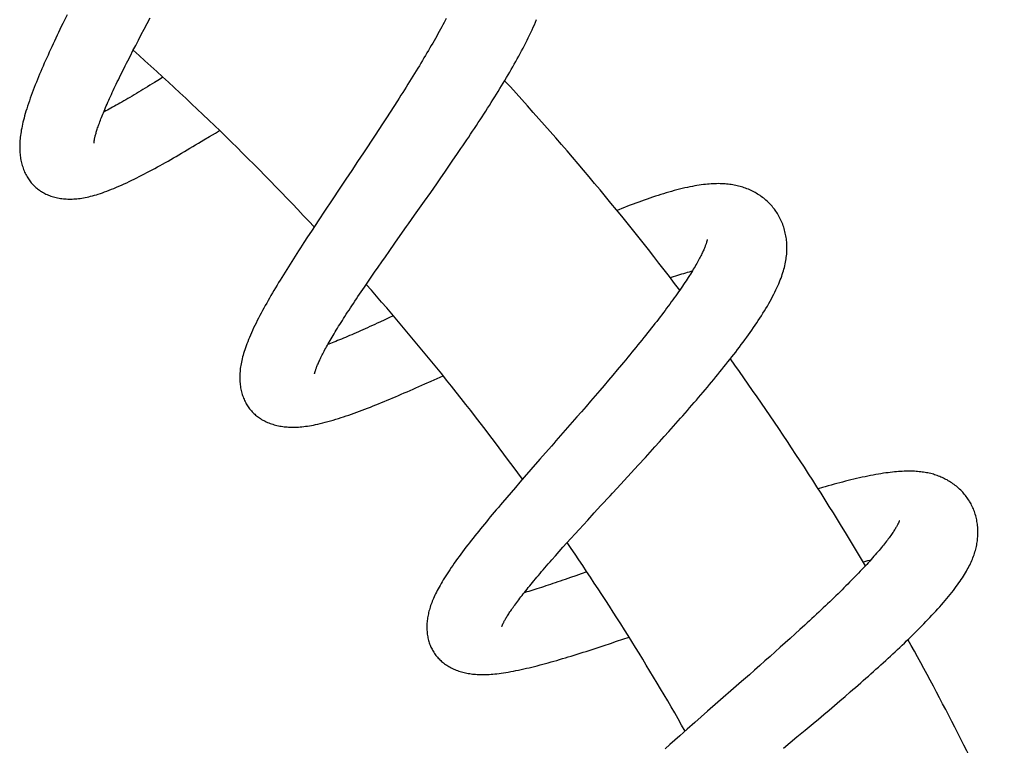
# Model space of a CAD drawing. Header units: millimetres. Extents: x 117 to 1320, y -43 to 1845.
# Tile 105 of 106: x 1187 to 1257, y 1720 to 1772. Entities that reach past the tile are written whole.
import ezdxf

# ---------------------------------------------------------------- set-up
doc = ezdxf.new("R2010")
doc.units = ezdxf.units.MM
doc.header["$LTSCALE"] = 65.395
doc.layers.get('0').update_dxf_attribs({"linetype": 'CONTINUOUS'})

msp = doc.modelspace()

# ---------------------------------------------------------------- linework, layer by layer
at = {"color": 7, "linetype": 'Continuous'}
for p, q in [((1190.71, 1772.4), (1190.504, 1771.976)), ((1196.404, 1771.768), (1196.617, 1772.168)), ((1196.195, 1771.373), (1196.404, 1771.768)), ((1195.788, 1770.599), (1195.99, 1770.983)), ((1195.99, 1770.983), (1196.195, 1771.373)), ((1195.398, 1769.848), (1195.591, 1770.22)), ((1195.591, 1770.22), (1195.788, 1770.599)), ((1195.027, 1769.124), (1195.21, 1769.482)), ((1195.21, 1769.482), (1195.398, 1769.848)), ((1197.522, 1767.964), (1197.273, 1767.806)), ((1213.944, 1765.873), (1213.683, 1765.468)), ((1214.202, 1766.274), (1213.944, 1765.873)), ((1213.683, 1765.468), (1213.419, 1765.06)), ((1213.152, 1764.651), (1212.883, 1764.24)), ((1213.419, 1765.06), (1213.152, 1764.651)), ((1200.85, 1763.743), (1201.258, 1763.99)), ((1201.258, 1763.99), (1201.552, 1764.17)), ((1212.612, 1763.828), (1212.339, 1763.414)), ((1212.883, 1764.24), (1212.612, 1763.828)), ((1200.446, 1763.499), (1200.85, 1763.743)), ((1212.339, 1763.414), (1212.065, 1763)), ((1211.788, 1762.584), (1211.372, 1761.958)), ((1212.065, 1763), (1211.788, 1762.584)), ((1218.15, 1762.051), (1218.434, 1762.466)), ((1218.434, 1762.466), (1218.716, 1762.881)), ((1211.372, 1761.958), (1210.954, 1761.332)), ((1217.864, 1761.635), (1218.15, 1762.051)), ((1217.289, 1760.804), (1217.577, 1761.22)), ((1217.577, 1761.22), (1217.864, 1761.635)), ((1216.568, 1759.771), (1217, 1760.39)), ((1217, 1760.39), (1217.289, 1760.804)), ((1216.137, 1759.157), (1216.568, 1759.771)), ((1209.565, 1759.253), (1209.018, 1758.432)), ((1215.422, 1758.142), (1216.137, 1759.157)), ((1209.018, 1758.432), (1208.613, 1757.821)), ((1208.613, 1757.821), (1208.345, 1757.417)), ((1208.08, 1757.014), (1207.817, 1756.614)), ((1208.345, 1757.417), (1208.08, 1757.014)), ((1214.019, 1756.154), (1214.573, 1756.939)), ((1207.558, 1756.217), (1207.303, 1755.823)), ((1207.817, 1756.614), (1207.558, 1756.217)), ((1213.614, 1755.578), (1214.019, 1756.154)), ((1213.349, 1755.2), (1213.614, 1755.578)), ((1212.831, 1754.459), (1213.088, 1754.827)), ((1213.088, 1754.827), (1213.349, 1755.2)), ((1212.33, 1753.736), (1212.579, 1754.095)), ((1212.579, 1754.095), (1212.831, 1754.459)), ((1211.85, 1753.036), (1212.087, 1753.383)), ((1212.087, 1753.383), (1212.33, 1753.736)), ((1211.394, 1752.363), (1211.619, 1752.696)), ((1211.619, 1752.696), (1211.85, 1753.036)), ((1213.688, 1750.898), (1213.315, 1750.722)), ((1213.916, 1751.006), (1213.688, 1750.898)), ((1229.831, 1747.15), (1229.525, 1746.787)), ((1230.135, 1747.511), (1229.831, 1747.15)), ((1216.16, 1746.162), (1216.591, 1746.355)), ((1216.591, 1746.355), (1217.025, 1746.551)), ((1217.025, 1746.551), (1217.452, 1746.744)), ((1229.215, 1746.422), (1228.901, 1746.055)), ((1229.525, 1746.787), (1229.215, 1746.422)), ((1228.585, 1745.686), (1228.265, 1745.314)), ((1228.901, 1746.055), (1228.585, 1745.686)), ((1227.942, 1744.94), (1227.616, 1744.564)), ((1228.265, 1745.314), (1227.942, 1744.94)), ((1227.289, 1744.187), (1226.96, 1743.81)), ((1227.616, 1744.564), (1227.289, 1744.187)), ((1226.96, 1743.81), (1226.465, 1743.243)), ((1226.465, 1743.243), (1225.971, 1742.678)), ((1233.173, 1742.418), (1233.505, 1742.788)), ((1233.505, 1742.788), (1233.836, 1743.159)), ((1232.505, 1741.678), (1232.839, 1742.048)), ((1232.839, 1742.048), (1233.173, 1742.418)), ((1232.17, 1741.309), (1232.505, 1741.678)), ((1224.338, 1740.815), (1223.695, 1740.079)), ((1231.329, 1740.389), (1231.834, 1740.941)), ((1231.834, 1740.941), (1232.17, 1741.309)), ((1223.695, 1740.079), (1223.217, 1739.53)), ((1230.823, 1739.838), (1231.329, 1740.389)), ((1223.217, 1739.53), (1222.902, 1739.167)), ((1229.819, 1738.747), (1230.823, 1739.838)), ((1222.589, 1738.805), (1222.28, 1738.446)), ((1222.902, 1739.167), (1222.589, 1738.805)), ((1221.975, 1738.09), (1221.674, 1737.737)), ((1222.28, 1738.446), (1221.975, 1738.09)), ((1228.203, 1736.994), (1228.677, 1737.509)), ((1227.432, 1736.154), (1227.738, 1736.487)), ((1227.738, 1736.487), (1228.203, 1736.994)), ((1226.833, 1735.497), (1227.131, 1735.823)), ((1227.131, 1735.823), (1227.432, 1736.154)), ((1249.897, 1736.434), (1249.897, 1736.435)), ((1226.255, 1734.858), (1226.542, 1735.175)), ((1226.542, 1735.175), (1226.833, 1735.497)), ((1225.702, 1734.241), (1225.975, 1734.547)), ((1225.975, 1734.547), (1226.255, 1734.858)), ((1225.179, 1733.651), (1225.437, 1733.943)), ((1225.437, 1733.943), (1225.702, 1734.241)), ((1227.264, 1732.665), (1226.88, 1732.528)), ((1227.671, 1732.811), (1227.264, 1732.665)), ((1223.395, 1731.374), (1223.216, 1731.321)), ((1243.169, 1729.017), (1242.828, 1728.705)), ((1230.24, 1728.017), (1230.672, 1728.163)), ((1242.135, 1728.075), (1241.783, 1727.758)), ((1242.483, 1728.391), (1242.135, 1728.075)), ((1242.828, 1728.705), (1242.483, 1728.391)), ((1229.346, 1727.716), (1229.791, 1727.865)), ((1229.791, 1727.865), (1230.24, 1728.017)), ((1241.427, 1727.439), (1241.068, 1727.118)), ((1241.783, 1727.758), (1241.427, 1727.439)), ((1240.706, 1726.796), (1240.341, 1726.472)), ((1241.068, 1727.118), (1240.706, 1726.796)), ((1239.973, 1726.146), (1239.603, 1725.82)), ((1240.341, 1726.472), (1239.973, 1726.146)), ((1239.231, 1725.493), (1238.671, 1725.001)), ((1239.603, 1725.82), (1239.231, 1725.493)), ((1238.671, 1725.001), (1238.111, 1724.51)), ((1245.656, 1723.628), (1246.032, 1723.95)), ((1246.032, 1723.95), (1246.406, 1724.273)), ((1244.9, 1722.984), (1245.279, 1723.306)), ((1245.279, 1723.306), (1245.656, 1723.628)), ((1236.262, 1722.895), (1235.352, 1722.098)), ((1244.141, 1722.343), (1244.521, 1722.663)), ((1244.521, 1722.663), (1244.9, 1722.984)), ((1235.352, 1722.098), (1234.81, 1721.622)), ((1243.188, 1721.544), (1243.76, 1722.023)), ((1243.76, 1722.023), (1244.141, 1722.343)), ((1234.275, 1721.15), (1233.922, 1720.838)), ((1234.81, 1721.622), (1234.275, 1721.15)), ((1241.663, 1720.275), (1242.615, 1721.066)), ((1242.615, 1721.066), (1243.188, 1721.544)), ((1233.574, 1720.528), (1233.23, 1720.222)), ((1233.922, 1720.838), (1233.574, 1720.528))]:
    msp.add_line(p, q, dxfattribs=at)
for points in [[(1190.504, 1771.976), (1190.402, 1771.766), (1190.301, 1771.556), (1190.201, 1771.348), (1190.103, 1771.141), (1190.005, 1770.935), (1189.909, 1770.731), (1189.813, 1770.528), (1189.719, 1770.326), (1189.626, 1770.126), (1189.535, 1769.927), (1189.444, 1769.729), (1189.355, 1769.531), (1189.267, 1769.335), (1189.179, 1769.139), (1189.093, 1768.944), (1189.008, 1768.75), (1188.924, 1768.556), (1188.842, 1768.363), (1188.76, 1768.171), (1188.681, 1767.979), (1188.602, 1767.789), (1188.525, 1767.6), (1188.45, 1767.412), (1188.376, 1767.224), (1188.304, 1767.037), (1188.233, 1766.849), (1188.163, 1766.66), (1188.094, 1766.47), (1188.027, 1766.279), (1187.962, 1766.09), (1187.9, 1765.903), (1187.842, 1765.721), (1187.788, 1765.544), (1187.737, 1765.375), (1187.691, 1765.211), (1187.648, 1765.054), (1187.609, 1764.902), (1187.573, 1764.755), (1187.54, 1764.613), (1187.51, 1764.474), (1187.482, 1764.338), (1187.457, 1764.205), (1187.435, 1764.075), (1187.415, 1763.947), (1187.397, 1763.821), (1187.382, 1763.698), (1187.37, 1763.577), (1187.359, 1763.459), (1187.351, 1763.344), (1187.346, 1763.23), (1187.342, 1763.119), (1187.341, 1763.009), (1187.342, 1762.901), (1187.345, 1762.794), (1187.35, 1762.688), (1187.357, 1762.583), (1187.366, 1762.479), (1187.378, 1762.376), (1187.392, 1762.274)], [(1217.674, 1772.138), (1217.595, 1771.988), (1217.515, 1771.836), (1217.433, 1771.682), (1217.349, 1771.527), (1217.263, 1771.369), (1217.176, 1771.21), (1217.086, 1771.048), (1216.995, 1770.885), (1216.902, 1770.719), (1216.807, 1770.551), (1216.71, 1770.381), (1216.611, 1770.209), (1216.51, 1770.035), (1216.408, 1769.86), (1216.304, 1769.683), (1216.198, 1769.504), (1216.091, 1769.324), (1215.983, 1769.143), (1215.873, 1768.96), (1215.762, 1768.776), (1215.649, 1768.59), (1215.536, 1768.403), (1215.42, 1768.216), (1215.304, 1768.026), (1215.186, 1767.836), (1215.067, 1767.645), (1214.947, 1767.452), (1214.826, 1767.259), (1214.703, 1767.064), (1214.58, 1766.868), (1214.455, 1766.671), (1214.329, 1766.473), (1214.202, 1766.274)], [(1218.716, 1762.881), (1218.856, 1763.087), (1218.996, 1763.294), (1219.135, 1763.5), (1219.273, 1763.706), (1219.41, 1763.912), (1219.547, 1764.117), (1219.683, 1764.322), (1219.818, 1764.527), (1219.952, 1764.731), (1220.085, 1764.935), (1220.218, 1765.138), (1220.349, 1765.341), (1220.48, 1765.544), (1220.61, 1765.747), (1220.739, 1765.948), (1220.866, 1766.15), (1220.993, 1766.351), (1221.118, 1766.551), (1221.242, 1766.75), (1221.365, 1766.949), (1221.487, 1767.146), (1221.606, 1767.343), (1221.725, 1767.539), (1221.842, 1767.734), (1221.957, 1767.928), (1222.072, 1768.121), (1222.184, 1768.314), (1222.296, 1768.506), (1222.405, 1768.698), (1222.514, 1768.889), (1222.621, 1769.079), (1222.726, 1769.27), (1222.83, 1769.459), (1222.933, 1769.648), (1223.034, 1769.836), (1223.133, 1770.024), (1223.23, 1770.211), (1223.325, 1770.397), (1223.418, 1770.582), (1223.51, 1770.767), (1223.6, 1770.952), (1223.687, 1771.136), (1223.774, 1771.321), (1223.858, 1771.505), (1223.941, 1771.691), (1224.021, 1771.876), (1224.099, 1772.061)], [(1192.626, 1763.28), (1192.626, 1763.28), (1192.626, 1763.283), (1192.627, 1763.288), (1192.627, 1763.296), (1192.628, 1763.305), (1192.628, 1763.318), (1192.63, 1763.333), (1192.632, 1763.35), (1192.634, 1763.37), (1192.637, 1763.393), (1192.641, 1763.419), (1192.645, 1763.448), (1192.65, 1763.48), (1192.657, 1763.515), (1192.664, 1763.553), (1192.672, 1763.594), (1192.682, 1763.639), (1192.693, 1763.687), (1192.705, 1763.739), (1192.719, 1763.794), (1192.734, 1763.852), (1192.751, 1763.914), (1192.769, 1763.979), (1192.789, 1764.048), (1192.81, 1764.119), (1192.833, 1764.193), (1192.858, 1764.27), (1192.884, 1764.349), (1192.912, 1764.432), (1192.941, 1764.518), (1192.973, 1764.608), (1193.006, 1764.7), (1193.041, 1764.796), (1193.078, 1764.895), (1193.118, 1764.998), (1193.158, 1765.103), (1193.201, 1765.211), (1193.246, 1765.323), (1193.292, 1765.437), (1193.341, 1765.554), (1193.391, 1765.674), (1193.443, 1765.797), (1193.497, 1765.922), (1193.553, 1766.05), (1193.611, 1766.181), (1193.67, 1766.315), (1193.732, 1766.451), (1193.795, 1766.59), (1193.859, 1766.731), (1193.926, 1766.874), (1193.994, 1767.02), (1194.063, 1767.168), (1194.135, 1767.318), (1194.207, 1767.47), (1194.282, 1767.625), (1194.358, 1767.782), (1194.436, 1767.941), (1194.515, 1768.103), (1194.597, 1768.267), (1194.68, 1768.434), (1194.764, 1768.603), (1194.85, 1768.775), (1194.938, 1768.949), (1195.027, 1769.124)], [(1197.273, 1767.806), (1196.932, 1767.593), (1196.764, 1767.488), (1196.598, 1767.385), (1196.433, 1767.283), (1196.27, 1767.182), (1196.109, 1767.084), (1195.95, 1766.986), (1195.793, 1766.891), (1195.637, 1766.797), (1195.484, 1766.705), (1195.333, 1766.615), (1195.184, 1766.526), (1195.037, 1766.44), (1194.892, 1766.355), (1194.75, 1766.272), (1194.61, 1766.192), (1194.473, 1766.113), (1194.339, 1766.037), (1194.207, 1765.962), (1194.078, 1765.89), (1193.951, 1765.82), (1193.828, 1765.753), (1193.706, 1765.687), (1193.588, 1765.623), (1193.472, 1765.562), (1193.359, 1765.502), (1193.309, 1765.476)], [(1188.441, 1760.167), (1188.488, 1760.124), (1188.551, 1760.071), (1188.615, 1760.019), (1188.682, 1759.968), (1188.751, 1759.918), (1188.823, 1759.87), (1188.896, 1759.824), (1188.972, 1759.779), (1189.049, 1759.735), (1189.129, 1759.693), (1189.211, 1759.653), (1189.296, 1759.615), (1189.382, 1759.578), (1189.47, 1759.544), (1189.56, 1759.512), (1189.652, 1759.481), (1189.745, 1759.453), (1189.84, 1759.427), (1189.937, 1759.403), (1190.036, 1759.381), (1190.137, 1759.362), (1190.238, 1759.345), (1190.341, 1759.331), (1190.445, 1759.319), (1190.55, 1759.309), (1190.655, 1759.302), (1190.76, 1759.298), (1190.867, 1759.295), (1190.974, 1759.296), (1191.082, 1759.298), (1191.192, 1759.303), (1191.303, 1759.31), (1191.415, 1759.32), (1191.529, 1759.332), (1191.645, 1759.347), (1191.763, 1759.365), (1191.883, 1759.385), (1192.005, 1759.407), (1192.13, 1759.433), (1192.257, 1759.461), (1192.386, 1759.493), (1192.518, 1759.527), (1192.653, 1759.564), (1192.791, 1759.605), (1192.933, 1759.648), (1193.078, 1759.696), (1193.228, 1759.747), (1193.382, 1759.801), (1193.54, 1759.86), (1193.703, 1759.922), (1193.872, 1759.989), (1194.045, 1760.059), (1194.222, 1760.134), (1194.401, 1760.211), (1194.583, 1760.292), (1194.766, 1760.375), (1194.949, 1760.46), (1195.131, 1760.546), (1195.311, 1760.633), (1195.491, 1760.721), (1195.67, 1760.81), (1195.848, 1760.9), (1196.028, 1760.992), (1196.208, 1761.085), (1196.389, 1761.18), (1196.572, 1761.277), (1196.757, 1761.376), (1196.943, 1761.477), (1197.13, 1761.579), (1197.319, 1761.683), (1197.508, 1761.788), (1197.699, 1761.894), (1197.89, 1762.002), (1198.083, 1762.111), (1198.276, 1762.222), (1198.469, 1762.333), (1198.664, 1762.445), (1198.859, 1762.559), (1199.055, 1762.673), (1199.252, 1762.789), (1199.449, 1762.905), (1199.647, 1763.022), (1199.846, 1763.14), (1200.045, 1763.259), (1200.446, 1763.499)], [(1187.392, 1762.274), (1187.408, 1762.172), (1187.427, 1762.07), (1187.448, 1761.969), (1187.471, 1761.869), (1187.496, 1761.771), (1187.524, 1761.675), (1187.554, 1761.581), (1187.585, 1761.488), (1187.619, 1761.397), (1187.655, 1761.307), (1187.693, 1761.219), (1187.733, 1761.133), (1187.776, 1761.048), (1187.819, 1760.966), (1187.865, 1760.886), (1187.912, 1760.808), (1187.96, 1760.732), (1188.01, 1760.659), (1188.061, 1760.588), (1188.114, 1760.52), (1188.168, 1760.453), (1188.223, 1760.389), (1188.279, 1760.327), (1188.337, 1760.267), (1188.396, 1760.209), (1188.441, 1760.167)], [(1210.954, 1761.332), (1210.536, 1760.706), (1210.396, 1760.497), (1210.257, 1760.289), (1210.118, 1760.081), (1209.565, 1759.253)], [(1241.015, 1758.573), (1240.97, 1758.631), (1240.909, 1758.708), (1240.845, 1758.784), (1240.779, 1758.859), (1240.71, 1758.933), (1240.638, 1759.006), (1240.565, 1759.078), (1240.489, 1759.149), (1240.411, 1759.218), (1240.331, 1759.286), (1240.249, 1759.352), (1240.165, 1759.417), (1240.079, 1759.48), (1239.992, 1759.541), (1239.903, 1759.6), (1239.813, 1759.656), (1239.722, 1759.711), (1239.63, 1759.763), (1239.536, 1759.813), (1239.443, 1759.861), (1239.348, 1759.907), (1239.253, 1759.95), (1239.157, 1759.992), (1239.06, 1760.031), (1238.963, 1760.068), (1238.865, 1760.102), (1238.766, 1760.135), (1238.667, 1760.166), (1238.567, 1760.194), (1238.467, 1760.221), (1238.365, 1760.246), (1238.262, 1760.268), (1238.157, 1760.289), (1238.051, 1760.308), (1237.944, 1760.326), (1237.835, 1760.341), (1237.724, 1760.354), (1237.612, 1760.365), (1237.497, 1760.375), (1237.381, 1760.382), (1237.263, 1760.387), (1237.143, 1760.391), (1237.021, 1760.392), (1236.897, 1760.391), (1236.771, 1760.388), (1236.643, 1760.382), (1236.512, 1760.375), (1236.379, 1760.365), (1236.243, 1760.353), (1236.103, 1760.339), (1235.96, 1760.322), (1235.812, 1760.303), (1235.661, 1760.281), (1235.504, 1760.256), (1235.342, 1760.228), (1235.175, 1760.197), (1235.002, 1760.163), (1234.825, 1760.126), (1234.643, 1760.086), (1234.458, 1760.042), (1234.271, 1759.997), (1234.082, 1759.948), (1233.892, 1759.898), (1233.702, 1759.846), (1233.511, 1759.791), (1233.319, 1759.735), (1233.126, 1759.677), (1232.932, 1759.617), (1232.738, 1759.555), (1232.543, 1759.492), (1232.348, 1759.428), (1232.152, 1759.361), (1231.955, 1759.294), (1231.757, 1759.224), (1231.559, 1759.154), (1231.36, 1759.082), (1231.16, 1759.008), (1230.959, 1758.934), (1230.758, 1758.858), (1230.556, 1758.781), (1230.353, 1758.702), (1230.15, 1758.623), (1229.947, 1758.542), (1229.814, 1758.489)], [(1241.687, 1754.318), (1241.72, 1754.441), (1241.749, 1754.563), (1241.776, 1754.684), (1241.801, 1754.803), (1241.822, 1754.921), (1241.841, 1755.038), (1241.857, 1755.153), (1241.871, 1755.268), (1241.882, 1755.381), (1241.89, 1755.494), (1241.896, 1755.605), (1241.9, 1755.716), (1241.901, 1755.826), (1241.9, 1755.934), (1241.896, 1756.042), (1241.89, 1756.149), (1241.882, 1756.256), (1241.872, 1756.361), (1241.859, 1756.467), (1241.844, 1756.571), (1241.827, 1756.676), (1241.807, 1756.781), (1241.785, 1756.885), (1241.76, 1756.99), (1241.733, 1757.094), (1241.703, 1757.198), (1241.671, 1757.301), (1241.637, 1757.403), (1241.6, 1757.504), (1241.561, 1757.604), (1241.519, 1757.703), (1241.476, 1757.801), (1241.43, 1757.896), (1241.383, 1757.99), (1241.333, 1758.082), (1241.282, 1758.172), (1241.229, 1758.26), (1241.174, 1758.346), (1241.118, 1758.43), (1241.06, 1758.512), (1241.015, 1758.573)], [(1214.573, 1756.939), (1214.854, 1757.337), (1214.995, 1757.538), (1215.422, 1758.142)], [(1236.235, 1756.429), (1236.235, 1756.429), (1236.235, 1756.427), (1236.234, 1756.423), (1236.233, 1756.417), (1236.232, 1756.409), (1236.23, 1756.398), (1236.227, 1756.385), (1236.223, 1756.369), (1236.219, 1756.351), (1236.214, 1756.33), (1236.208, 1756.306), (1236.201, 1756.28), (1236.192, 1756.25), (1236.183, 1756.218), (1236.172, 1756.183), (1236.16, 1756.146), (1236.147, 1756.106), (1236.132, 1756.064), (1236.115, 1756.019), (1236.098, 1755.971), (1236.078, 1755.921), (1236.057, 1755.868), (1236.034, 1755.812), (1236.01, 1755.754), (1235.983, 1755.692), (1235.954, 1755.628), (1235.924, 1755.561), (1235.891, 1755.49), (1235.855, 1755.417), (1235.818, 1755.34), (1235.778, 1755.26), (1235.735, 1755.176), (1235.689, 1755.089), (1235.641, 1754.999), (1235.591, 1754.906), (1235.539, 1754.812), (1235.484, 1754.715), (1235.428, 1754.616), (1235.369, 1754.515), (1235.308, 1754.411), (1235.244, 1754.305), (1235.178, 1754.196), (1235.109, 1754.084), (1235.037, 1753.97), (1234.963, 1753.853), (1234.887, 1753.733), (1234.808, 1753.612), (1234.726, 1753.488), (1234.643, 1753.361), (1234.557, 1753.233), (1234.468, 1753.102), (1234.377, 1752.969), (1234.284, 1752.834), (1234.188, 1752.697), (1234.091, 1752.558), (1233.991, 1752.417), (1233.889, 1752.275), (1233.785, 1752.13), (1233.678, 1751.984), (1233.57, 1751.837), (1233.46, 1751.688), (1233.348, 1751.537), (1233.234, 1751.385), (1233.119, 1751.232), (1233.001, 1751.077), (1232.882, 1750.92), (1232.761, 1750.763), (1232.638, 1750.604), (1232.513, 1750.443), (1232.386, 1750.281), (1232.258, 1750.117), (1232.127, 1749.952), (1231.995, 1749.785), (1231.86, 1749.617), (1231.724, 1749.447), (1231.587, 1749.276), (1231.448, 1749.104), (1231.307, 1748.931), (1231.165, 1748.756), (1231.021, 1748.581), (1230.876, 1748.405), (1230.73, 1748.227), (1230.583, 1748.05), (1230.435, 1747.871), (1230.285, 1747.691), (1230.135, 1747.511)], [(1207.303, 1755.823), (1207.177, 1755.628), (1207.052, 1755.433), (1206.928, 1755.24), (1206.806, 1755.048), (1206.684, 1754.856), (1206.564, 1754.666), (1206.445, 1754.477), (1206.327, 1754.288), (1206.21, 1754.101), (1206.094, 1753.914), (1205.98, 1753.728), (1205.866, 1753.542), (1205.754, 1753.357), (1205.643, 1753.173), (1205.533, 1752.989), (1205.424, 1752.806), (1205.317, 1752.624), (1205.211, 1752.443), (1205.107, 1752.263), (1205.005, 1752.084), (1204.905, 1751.906), (1204.806, 1751.729), (1204.708, 1751.552), (1204.612, 1751.376), (1204.516, 1751.199), (1204.422, 1751.021), (1204.33, 1750.842), (1204.238, 1750.664), (1204.149, 1750.486), (1204.063, 1750.309), (1203.979, 1750.134), (1203.899, 1749.962), (1203.822, 1749.794), (1203.749, 1749.629), (1203.681, 1749.469), (1203.616, 1749.313), (1203.555, 1749.161), (1203.498, 1749.013), (1203.444, 1748.869), (1203.394, 1748.729), (1203.347, 1748.592), (1203.304, 1748.458), (1203.264, 1748.327), (1203.227, 1748.198), (1203.193, 1748.073), (1203.161, 1747.949), (1203.133, 1747.828), (1203.107, 1747.709), (1203.085, 1747.592), (1203.064, 1747.477), (1203.046, 1747.364), (1203.031, 1747.253), (1203.018, 1747.142), (1203.008, 1747.034), (1203, 1746.926), (1202.994, 1746.82), (1202.991, 1746.714), (1202.99, 1746.609), (1202.992, 1746.505)], [(1233.601, 1753.71), (1233.69, 1753.74), (1233.842, 1753.789), (1233.992, 1753.837), (1234.139, 1753.884), (1234.284, 1753.929), (1234.426, 1753.972), (1234.565, 1754.014), (1234.702, 1754.054), (1234.836, 1754.093), (1234.967, 1754.13), (1235.095, 1754.165), (1235.171, 1754.185)], [(1233.836, 1743.159), (1234.001, 1743.345), (1234.166, 1743.531), (1234.331, 1743.717), (1234.495, 1743.903), (1234.658, 1744.089), (1234.821, 1744.275), (1234.983, 1744.461), (1235.144, 1744.646), (1235.304, 1744.831), (1235.463, 1745.016), (1235.621, 1745.2), (1235.779, 1745.384), (1235.935, 1745.567), (1236.089, 1745.749), (1236.243, 1745.931), (1236.395, 1746.113), (1236.546, 1746.293), (1236.695, 1746.473), (1236.843, 1746.652), (1236.99, 1746.831), (1237.135, 1747.009), (1237.28, 1747.188), (1237.423, 1747.365), (1237.565, 1747.543), (1237.706, 1747.72), (1237.846, 1747.897), (1237.984, 1748.074), (1238.121, 1748.25), (1238.257, 1748.426), (1238.391, 1748.601), (1238.523, 1748.776), (1238.655, 1748.951), (1238.784, 1749.126), (1238.912, 1749.3), (1239.038, 1749.473), (1239.163, 1749.646), (1239.285, 1749.818), (1239.405, 1749.989), (1239.523, 1750.159), (1239.639, 1750.328), (1239.754, 1750.498), (1239.866, 1750.667), (1239.977, 1750.837), (1240.087, 1751.007), (1240.195, 1751.178), (1240.301, 1751.35), (1240.406, 1751.523), (1240.509, 1751.696), (1240.608, 1751.868), (1240.705, 1752.039), (1240.797, 1752.207), (1240.885, 1752.371), (1240.968, 1752.532), (1241.047, 1752.689), (1241.121, 1752.841), (1241.19, 1752.989), (1241.255, 1753.133), (1241.317, 1753.275), (1241.375, 1753.413), (1241.429, 1753.548), (1241.479, 1753.681), (1241.527, 1753.812), (1241.571, 1753.94), (1241.613, 1754.068), (1241.651, 1754.194), (1241.687, 1754.318)], [(1208.309, 1746.87), (1208.309, 1746.87), (1208.309, 1746.87), (1208.309, 1746.872), (1208.31, 1746.876), (1208.311, 1746.883), (1208.313, 1746.892), (1208.315, 1746.903), (1208.318, 1746.917), (1208.322, 1746.933), (1208.326, 1746.952), (1208.332, 1746.973), (1208.338, 1746.997), (1208.346, 1747.024), (1208.355, 1747.054), (1208.365, 1747.087), (1208.376, 1747.123), (1208.389, 1747.162), (1208.403, 1747.203), (1208.419, 1747.248), (1208.437, 1747.295), (1208.456, 1747.347), (1208.478, 1747.402), (1208.501, 1747.461), (1208.527, 1747.523), (1208.555, 1747.589), (1208.585, 1747.658), (1208.617, 1747.73), (1208.651, 1747.804), (1208.687, 1747.881), (1208.725, 1747.961), (1208.765, 1748.043), (1208.807, 1748.129), (1208.851, 1748.217), (1208.898, 1748.308), (1208.946, 1748.401), (1208.997, 1748.497), (1209.049, 1748.595), (1209.104, 1748.696), (1209.161, 1748.799), (1209.22, 1748.905), (1209.282, 1749.015), (1209.346, 1749.127), (1209.412, 1749.242), (1209.48, 1749.359), (1209.551, 1749.48), (1209.624, 1749.602), (1209.699, 1749.728), (1209.777, 1749.855), (1209.856, 1749.986), (1209.938, 1750.118), (1210.022, 1750.253), (1210.107, 1750.391), (1210.195, 1750.53), (1210.285, 1750.672), (1210.376, 1750.815), (1210.47, 1750.961), (1210.565, 1751.109), (1210.663, 1751.259), (1210.762, 1751.411), (1210.863, 1751.565), (1210.966, 1751.72), (1211.07, 1751.878), (1211.176, 1752.038), (1211.285, 1752.2), (1211.394, 1752.363)], [(1213.315, 1750.722), (1212.951, 1750.552), (1212.772, 1750.469), (1212.596, 1750.387), (1212.422, 1750.307), (1212.25, 1750.229), (1212.08, 1750.152), (1211.913, 1750.076), (1211.747, 1750.002), (1211.584, 1749.93), (1211.423, 1749.858), (1211.265, 1749.789), (1211.108, 1749.721), (1210.954, 1749.654), (1210.803, 1749.589), (1210.654, 1749.526), (1210.507, 1749.464), (1210.363, 1749.404), (1210.222, 1749.346), (1210.084, 1749.289), (1209.948, 1749.235), (1209.815, 1749.182), (1209.685, 1749.13), (1209.558, 1749.081), (1209.434, 1749.033), (1209.313, 1748.988), (1209.254, 1748.966)], [(1202.992, 1746.505), (1202.996, 1746.4), (1203.002, 1746.297), (1203.011, 1746.194), (1203.022, 1746.092), (1203.035, 1745.99), (1203.051, 1745.891), (1203.07, 1745.792), (1203.09, 1745.695), (1203.113, 1745.6), (1203.138, 1745.507), (1203.165, 1745.415), (1203.195, 1745.325), (1203.226, 1745.237), (1203.259, 1745.15), (1203.295, 1745.066), (1203.332, 1744.983), (1203.371, 1744.903), (1203.411, 1744.824), (1203.453, 1744.748), (1203.497, 1744.673), (1203.542, 1744.601), (1203.589, 1744.531), (1203.637, 1744.463), (1203.687, 1744.397), (1203.738, 1744.333), (1203.777, 1744.286)], [(1203.777, 1744.286), (1203.818, 1744.239), (1203.873, 1744.179), (1203.93, 1744.12), (1203.989, 1744.063), (1204.051, 1744.006), (1204.115, 1743.95), (1204.181, 1743.895), (1204.25, 1743.842), (1204.32, 1743.79), (1204.394, 1743.739), (1204.469, 1743.69), (1204.547, 1743.642), (1204.627, 1743.595), (1204.709, 1743.551), (1204.793, 1743.508), (1204.878, 1743.467), (1204.966, 1743.428), (1205.056, 1743.39), (1205.148, 1743.355), (1205.242, 1743.321), (1205.337, 1743.29), (1205.435, 1743.261), (1205.533, 1743.234), (1205.633, 1743.209), (1205.734, 1743.186), (1205.836, 1743.166), (1205.938, 1743.148), (1206.042, 1743.133), (1206.146, 1743.119), (1206.252, 1743.108), (1206.358, 1743.099), (1206.467, 1743.092), (1206.577, 1743.087), (1206.689, 1743.085), (1206.803, 1743.084), (1206.919, 1743.086), (1207.037, 1743.09), (1207.157, 1743.096), (1207.28, 1743.105), (1207.406, 1743.116), (1207.535, 1743.13), (1207.666, 1743.146), (1207.801, 1743.165), (1207.939, 1743.186), (1208.081, 1743.21), (1208.228, 1743.238), (1208.382, 1743.268), (1208.542, 1743.303), (1208.712, 1743.341), (1208.889, 1743.384), (1209.073, 1743.431), (1209.261, 1743.481), (1209.45, 1743.534), (1209.638, 1743.589), (1209.824, 1743.645), (1210.009, 1743.702), (1210.194, 1743.761), (1210.377, 1743.821), (1210.561, 1743.883), (1210.746, 1743.947), (1210.933, 1744.012), (1211.12, 1744.079), (1211.31, 1744.148), (1211.501, 1744.218), (1211.693, 1744.29), (1211.887, 1744.364), (1212.081, 1744.439), (1212.276, 1744.515), (1212.473, 1744.592), (1212.669, 1744.67), (1212.867, 1744.75), (1213.065, 1744.831), (1213.265, 1744.913), (1213.465, 1744.995), (1213.666, 1745.079), (1213.868, 1745.164), (1214.071, 1745.25), (1214.275, 1745.337), (1214.48, 1745.425), (1214.686, 1745.514), (1214.893, 1745.603), (1215.102, 1745.694), (1215.311, 1745.786), (1215.522, 1745.879), (1215.734, 1745.972), (1216.16, 1746.162)], [(1225.971, 1742.678), (1225.478, 1742.116), (1225.314, 1741.929), (1225.151, 1741.742), (1224.338, 1740.815)], [(1254.909, 1737.774), (1254.873, 1737.835), (1254.822, 1737.916), (1254.769, 1737.996), (1254.713, 1738.075), (1254.655, 1738.154), (1254.594, 1738.233), (1254.531, 1738.31), (1254.466, 1738.386), (1254.398, 1738.462), (1254.328, 1738.536), (1254.257, 1738.608), (1254.183, 1738.68), (1254.107, 1738.749), (1254.03, 1738.817), (1253.952, 1738.882), (1253.872, 1738.946), (1253.791, 1739.007), (1253.71, 1739.067), (1253.627, 1739.124), (1253.543, 1739.179), (1253.458, 1739.232), (1253.373, 1739.283), (1253.287, 1739.331), (1253.201, 1739.378), (1253.115, 1739.422), (1253.028, 1739.464), (1252.941, 1739.504), (1252.853, 1739.542), (1252.766, 1739.579), (1252.677, 1739.613), (1252.588, 1739.645), (1252.498, 1739.676), (1252.406, 1739.706), (1252.314, 1739.734), (1252.219, 1739.76), (1252.124, 1739.784), (1252.027, 1739.807), (1251.928, 1739.829), (1251.828, 1739.849), (1251.727, 1739.867), (1251.624, 1739.883), (1251.52, 1739.898), (1251.414, 1739.911), (1251.306, 1739.923), (1251.197, 1739.932), (1251.086, 1739.941), (1250.973, 1739.947), (1250.857, 1739.952), (1250.739, 1739.955), (1250.618, 1739.956), (1250.495, 1739.956), (1250.368, 1739.954), (1250.239, 1739.95), (1250.107, 1739.945), (1249.972, 1739.937), (1249.833, 1739.928), (1249.692, 1739.916), (1249.547, 1739.903), (1249.398, 1739.888), (1249.245, 1739.871), (1249.088, 1739.851), (1248.926, 1739.829), (1248.759, 1739.805), (1248.588, 1739.779), (1248.41, 1739.75), (1248.227, 1739.718), (1248.04, 1739.684), (1247.847, 1739.647), (1247.652, 1739.608), (1247.454, 1739.567), (1247.255, 1739.525), (1247.055, 1739.48), (1246.855, 1739.435), (1246.656, 1739.388), (1246.456, 1739.34), (1246.257, 1739.29), (1246.057, 1739.24), (1245.857, 1739.188), (1245.655, 1739.135), (1245.453, 1739.081), (1245.249, 1739.025), (1245.044, 1738.968), (1244.838, 1738.91), (1244.631, 1738.851), (1244.423, 1738.791), (1244.122, 1738.702)], [(1228.677, 1737.509), (1229.324, 1738.211), (1229.488, 1738.389), (1229.819, 1738.747)], [(1221.674, 1737.737), (1221.525, 1737.562), (1221.378, 1737.388), (1221.232, 1737.215), (1221.088, 1737.043), (1220.945, 1736.872), (1220.804, 1736.702), (1220.664, 1736.534), (1220.525, 1736.366), (1220.387, 1736.198), (1220.251, 1736.031), (1220.115, 1735.864), (1219.981, 1735.698), (1219.848, 1735.532), (1219.716, 1735.367), (1219.585, 1735.203), (1219.456, 1735.039), (1219.329, 1734.876), (1219.203, 1734.713), (1219.078, 1734.55), (1218.954, 1734.388), (1218.832, 1734.226), (1218.711, 1734.063), (1218.591, 1733.902), (1218.474, 1733.741), (1218.359, 1733.581), (1218.247, 1733.423), (1218.137, 1733.266), (1218.03, 1733.111), (1217.926, 1732.958), (1217.826, 1732.808), (1217.73, 1732.66), (1217.637, 1732.515), (1217.548, 1732.374), (1217.463, 1732.236), (1217.383, 1732.102), (1217.306, 1731.971), (1217.233, 1731.844), (1217.164, 1731.72), (1217.098, 1731.598), (1217.036, 1731.48), (1216.976, 1731.364), (1216.92, 1731.25), (1216.867, 1731.138), (1216.816, 1731.029), (1216.768, 1730.92), (1216.723, 1730.813), (1216.68, 1730.708), (1216.64, 1730.604), (1216.602, 1730.501), (1216.566, 1730.4), (1216.533, 1730.299), (1216.502, 1730.2), (1216.474, 1730.102), (1216.447, 1730.005), (1216.423, 1729.909), (1216.401, 1729.813), (1216.381, 1729.719), (1216.363, 1729.625), (1216.347, 1729.531), (1216.334, 1729.436), (1216.322, 1729.342), (1216.312, 1729.247), (1216.304, 1729.15), (1216.298, 1729.053), (1216.295, 1728.956), (1216.294, 1728.858), (1216.296, 1728.76), (1216.3, 1728.663), (1216.306, 1728.567), (1216.315, 1728.473), (1216.326, 1728.379), (1216.339, 1728.287), (1216.355, 1728.196), (1216.372, 1728.106), (1216.392, 1728.018), (1216.415, 1727.931), (1216.439, 1727.845), (1216.465, 1727.761), (1216.493, 1727.679), (1216.523, 1727.599), (1216.555, 1727.521), (1216.589, 1727.444), (1216.624, 1727.37), (1216.661, 1727.297), (1216.7, 1727.226), (1216.74, 1727.156), (1216.781, 1727.089), (1216.813, 1727.039)], [(1254.997, 1733.497), (1255.043, 1733.601), (1255.087, 1733.704), (1255.129, 1733.808), (1255.168, 1733.91), (1255.204, 1734.012), (1255.238, 1734.113), (1255.27, 1734.214), (1255.3, 1734.315), (1255.327, 1734.415), (1255.352, 1734.514), (1255.374, 1734.614), (1255.395, 1734.712), (1255.413, 1734.811), (1255.429, 1734.909), (1255.443, 1735.007), (1255.455, 1735.105), (1255.464, 1735.203), (1255.472, 1735.3), (1255.478, 1735.398), (1255.481, 1735.496), (1255.482, 1735.594), (1255.482, 1735.692), (1255.479, 1735.791), (1255.474, 1735.89), (1255.466, 1735.99), (1255.457, 1736.09), (1255.445, 1736.19), (1255.431, 1736.291), (1255.414, 1736.392), (1255.395, 1736.493), (1255.373, 1736.593), (1255.349, 1736.693), (1255.323, 1736.793), (1255.294, 1736.891), (1255.264, 1736.989), (1255.231, 1737.085), (1255.196, 1737.179), (1255.158, 1737.272), (1255.119, 1737.364), (1255.079, 1737.453), (1255.036, 1737.541), (1254.991, 1737.627), (1254.946, 1737.711), (1254.909, 1737.774)], [(1249.897, 1736.435), (1249.897, 1736.433), (1249.895, 1736.429), (1249.893, 1736.423), (1249.891, 1736.415), (1249.887, 1736.405), (1249.882, 1736.393), (1249.876, 1736.378), (1249.869, 1736.361), (1249.861, 1736.342), (1249.851, 1736.32), (1249.84, 1736.295), (1249.827, 1736.268), (1249.813, 1736.238), (1249.797, 1736.206), (1249.779, 1736.171), (1249.759, 1736.133), (1249.736, 1736.091), (1249.711, 1736.047), (1249.684, 1736), (1249.655, 1735.949), (1249.623, 1735.896), (1249.588, 1735.84), (1249.551, 1735.782), (1249.512, 1735.721), (1249.47, 1735.657), (1249.426, 1735.591), (1249.379, 1735.523), (1249.33, 1735.452), (1249.278, 1735.378), (1249.223, 1735.303), (1249.166, 1735.225), (1249.106, 1735.144), (1249.044, 1735.062), (1248.979, 1734.978), (1248.911, 1734.891), (1248.841, 1734.802), (1248.768, 1734.711), (1248.693, 1734.618), (1248.615, 1734.522), (1248.534, 1734.425), (1248.45, 1734.325), (1248.363, 1734.224), (1248.274, 1734.12), (1248.182, 1734.014), (1248.087, 1733.906), (1247.99, 1733.795), (1247.889, 1733.683), (1247.786, 1733.569), (1247.681, 1733.453), (1247.573, 1733.335), (1247.462, 1733.216), (1247.349, 1733.094), (1247.233, 1732.972), (1247.115, 1732.847), (1246.995, 1732.721), (1246.872, 1732.594), (1246.747, 1732.465), (1246.62, 1732.335), (1246.491, 1732.203), (1246.36, 1732.071), (1246.227, 1731.937), (1246.093, 1731.802), (1245.956, 1731.666), (1245.817, 1731.528), (1245.676, 1731.39), (1245.533, 1731.25), (1245.388, 1731.109), (1245.242, 1730.967), (1245.093, 1730.823), (1244.942, 1730.679), (1244.79, 1730.533), (1244.635, 1730.386), (1244.479, 1730.238), (1244.321, 1730.088), (1244.161, 1729.938), (1243.999, 1729.787), (1243.836, 1729.634), (1243.671, 1729.481), (1243.505, 1729.327), (1243.338, 1729.173), (1243.169, 1729.017)], [(1221.633, 1728.927), (1221.633, 1728.926), (1221.633, 1728.927), (1221.634, 1728.93), (1221.635, 1728.935), (1221.638, 1728.942), (1221.641, 1728.951), (1221.645, 1728.963), (1221.651, 1728.977), (1221.657, 1728.993), (1221.665, 1729.012), (1221.674, 1729.033), (1221.684, 1729.057), (1221.696, 1729.083), (1221.709, 1729.112), (1221.724, 1729.143), (1221.741, 1729.177), (1221.759, 1729.214), (1221.78, 1729.253), (1221.803, 1729.296), (1221.828, 1729.342), (1221.856, 1729.392), (1221.886, 1729.445), (1221.919, 1729.501), (1221.953, 1729.56), (1221.99, 1729.62), (1222.029, 1729.683), (1222.07, 1729.748), (1222.114, 1729.815), (1222.159, 1729.885), (1222.207, 1729.958), (1222.258, 1730.032), (1222.311, 1730.11), (1222.367, 1730.19), (1222.425, 1730.272), (1222.486, 1730.358), (1222.549, 1730.445), (1222.615, 1730.536), (1222.684, 1730.629), (1222.755, 1730.724), (1222.829, 1730.822), (1222.905, 1730.923), (1222.984, 1731.025), (1223.066, 1731.13), (1223.15, 1731.238), (1223.237, 1731.347), (1223.326, 1731.459), (1223.417, 1731.573), (1223.511, 1731.689), (1223.607, 1731.807), (1223.706, 1731.927), (1223.807, 1732.049), (1223.91, 1732.173), (1224.015, 1732.299), (1224.122, 1732.426), (1224.232, 1732.555), (1224.343, 1732.686), (1224.456, 1732.819), (1224.572, 1732.953), (1224.689, 1733.089), (1224.809, 1733.227), (1224.93, 1733.367), (1225.054, 1733.508), (1225.179, 1733.651)], [(1247.317, 1733.525), (1247.506, 1733.57), (1247.661, 1733.605), (1247.813, 1733.639), (1247.859, 1733.649)], [(1246.406, 1724.273), (1246.592, 1724.434), (1246.777, 1724.595), (1246.962, 1724.756), (1247.146, 1724.917), (1247.329, 1725.077), (1247.511, 1725.238), (1247.692, 1725.398), (1247.872, 1725.557), (1248.051, 1725.716), (1248.228, 1725.875), (1248.404, 1726.033), (1248.579, 1726.191), (1248.752, 1726.348), (1248.924, 1726.504), (1249.095, 1726.66), (1249.263, 1726.816), (1249.431, 1726.97), (1249.597, 1727.125), (1249.762, 1727.279), (1249.926, 1727.434), (1250.089, 1727.588), (1250.251, 1727.742), (1250.412, 1727.896), (1250.571, 1728.049), (1250.728, 1728.203), (1250.884, 1728.356), (1251.039, 1728.508), (1251.192, 1728.661), (1251.344, 1728.813), (1251.494, 1728.964), (1251.642, 1729.116), (1251.788, 1729.266), (1251.932, 1729.417), (1252.074, 1729.566), (1252.215, 1729.716), (1252.354, 1729.865), (1252.492, 1730.015), (1252.628, 1730.166), (1252.763, 1730.317), (1252.896, 1730.468), (1253.026, 1730.618), (1253.154, 1730.768), (1253.278, 1730.915), (1253.398, 1731.061), (1253.515, 1731.205), (1253.627, 1731.346), (1253.735, 1731.485), (1253.838, 1731.621), (1253.938, 1731.754), (1254.034, 1731.885), (1254.125, 1732.014), (1254.213, 1732.14), (1254.297, 1732.263), (1254.377, 1732.385), (1254.453, 1732.504), (1254.526, 1732.621), (1254.596, 1732.736), (1254.662, 1732.849), (1254.726, 1732.961), (1254.786, 1733.071), (1254.843, 1733.179), (1254.897, 1733.286), (1254.948, 1733.392), (1254.997, 1733.497)], [(1226.88, 1732.528), (1226.505, 1732.395), (1226.321, 1732.33), (1226.138, 1732.267), (1225.958, 1732.204), (1225.78, 1732.143), (1225.604, 1732.083), (1225.43, 1732.024), (1225.258, 1731.966), (1225.089, 1731.909), (1224.922, 1731.854), (1224.757, 1731.8), (1224.595, 1731.747), (1224.436, 1731.695), (1224.279, 1731.645), (1224.124, 1731.596), (1223.973, 1731.549), (1223.824, 1731.503), (1223.678, 1731.458), (1223.535, 1731.415), (1223.395, 1731.374)], [(1216.813, 1727.039), (1216.848, 1726.989), (1216.894, 1726.925), (1216.943, 1726.861), (1216.993, 1726.798), (1217.047, 1726.736), (1217.102, 1726.674), (1217.16, 1726.614), (1217.22, 1726.554), (1217.283, 1726.495), (1217.348, 1726.437), (1217.415, 1726.381), (1217.485, 1726.326), (1217.557, 1726.272), (1217.631, 1726.219), (1217.707, 1726.168), (1217.785, 1726.119), (1217.865, 1726.071), (1217.947, 1726.025), (1218.031, 1725.98), (1218.117, 1725.937), (1218.205, 1725.896), (1218.294, 1725.858), (1218.385, 1725.821), (1218.477, 1725.786), (1218.57, 1725.753), (1218.663, 1725.723), (1218.757, 1725.695), (1218.852, 1725.669), (1218.948, 1725.645), (1219.045, 1725.623), (1219.143, 1725.602), (1219.242, 1725.584), (1219.343, 1725.567), (1219.446, 1725.553), (1219.55, 1725.54), (1219.656, 1725.529), (1219.765, 1725.52), (1219.876, 1725.512), (1219.99, 1725.507), (1220.106, 1725.504), (1220.224, 1725.502), (1220.345, 1725.503), (1220.469, 1725.505), (1220.595, 1725.51), (1220.725, 1725.517), (1220.857, 1725.525), (1220.994, 1725.536), (1221.135, 1725.55), (1221.28, 1725.565), (1221.431, 1725.583), (1221.587, 1725.604), (1221.749, 1725.627), (1221.916, 1725.653), (1222.089, 1725.682), (1222.267, 1725.713), (1222.448, 1725.747), (1222.632, 1725.783), (1222.818, 1725.821), (1223.005, 1725.861), (1223.193, 1725.902), (1223.382, 1725.946), (1223.571, 1725.99), (1223.762, 1726.036), (1223.954, 1726.084), (1224.147, 1726.133), (1224.341, 1726.184), (1224.536, 1726.236), (1224.733, 1726.289), (1224.931, 1726.344), (1225.13, 1726.399), (1225.331, 1726.456), (1225.533, 1726.514), (1225.736, 1726.574), (1225.94, 1726.634), (1226.146, 1726.695), (1226.352, 1726.758), (1226.56, 1726.821), (1226.769, 1726.885), (1226.978, 1726.95), (1227.189, 1727.016), (1227.401, 1727.083), (1227.613, 1727.15), (1227.826, 1727.218), (1228.04, 1727.287), (1228.255, 1727.357), (1228.471, 1727.427), (1228.688, 1727.499), (1228.906, 1727.57), (1229.346, 1727.716)], [(1238.111, 1724.51), (1237.181, 1723.698), (1236.997, 1723.537), (1236.262, 1722.895)]]:
    msp.add_lwpolyline(points, dxfattribs=at)
for radius, start, end in [(191.5, 43.03372, 48.4145), (208.5, 37.24602, 42.58046), (191.5, 36.07061, 41.38364), (208.5, 30.75136, 35.57816), (191.5, 29.69181, 34.41995), (208.5, 24.94106, 29.0861)]:
    msp.add_arc((1068.303, 1626.633), radius, start, end, dxfattribs=at)

doc.saveas('drawing.dxf')
